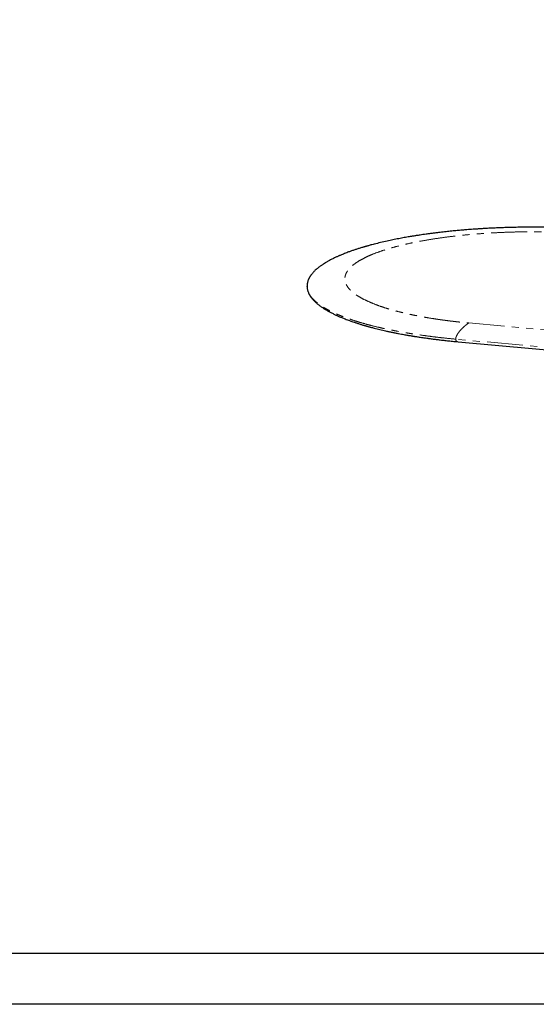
# Model space of a CAD drawing. Header units: millimetres. Extents: x -2064 to 15610, y -1415 to 32635.
# Tile 43 of 61: x 10717 to 12084, y 15138 to 17740. Entities that reach past the tile are written whole.
import ezdxf

# ---------------------------------------------------------------- set-up
doc = ezdxf.new("R2010")
doc.units = ezdxf.units.MM
doc.header["$LTSCALE"] = 15
doc.linetypes.add('SLD-Phantom', pattern=[12.7, 6.35, -1.27, 1.27, -1.27, 1.27, -1.27])
doc.linetypes.add('SLD-Solid', pattern=[0])
doc.layers.get('Defpoints').update_dxf_attribs({"color": 124})

msp = doc.modelspace()

# ---------------------------------------------------------------- linework, layer by layer
at = {"color": 7, "linetype": 'SLD-Solid', "lineweight": 25}
msp.add_line((11477.4, 17034.888), (11477.329, 17035.836), dxfattribs=at)
at = {"color": 8, "linetype": 'SLD-Phantom', "lineweight": 18}
for p, q in [((11904.946, 16938.323), (13031.397, 16835.453)), ((12996.926, 16792.736), (11870.475, 16895.607))]:
    msp.add_line(p, q, dxfattribs=at)
msp.add_lwpolyline([(6907.528, 20274.961), (14111.768, 20274.961), (14111.768, 15272.083), (6907.528, 15272.083)], close=True)
at = {"color": 7, "linetype": 'SLD-Solid', "lineweight": 25, "flags": 128}
msp.add_lwpolyline([(11877.177, 16888.668), (12395.404, 16841.342), (13003.628, 16785.797)], dxfattribs=at)
at = {"color": 7, "linetype": 'SLD-Solid', "lineweight": 25}
for points, knots in [([(12277.424, 17182.683), (12269.6, 17183.37), (12254.198, 17184.723), (12231.064, 17186.415), (12208.454, 17187.84), (12186.395, 17188.998), (12164.946, 17189.915), (12144.147, 17190.607), (12124.036, 17191.097), (12104.645, 17191.404), (12085.999, 17191.547), (12068.119, 17191.544), (12051.021, 17191.412), (12034.112, 17191.16), (12017.47, 17190.791), (12001.173, 17190.31), (11985.891, 17189.752), (11971.623, 17189.139), (11958.365, 17188.486), (11946.317, 17187.822), (11935.433, 17187.165), (11925.667, 17186.529), (11916.744, 17185.907), (11908.317, 17185.286), (11898.671, 17184.536), (11887.27, 17183.592), (11873.909, 17182.398), (11859.735, 17181.03), (11844.783, 17179.471), (11831.555, 17177.981), (11820.207, 17176.621), (11810.884, 17175.454), (11801.471, 17174.223), (11792.428, 17172.987), (11784.222, 17171.82), (11777.192, 17170.786), (11771.339, 17169.899), (11766.461, 17169.143), (11762.1, 17168.453), (11757.748, 17167.752), (11752.943, 17166.963), (11747.484, 17166.047), (11741.247, 17164.973), (11734.474, 17163.772), (11727.228, 17162.447), (11719.719, 17161.029), (11712.017, 17159.525), (11704.353, 17157.977), (11696.804, 17156.401), (11685.849, 17154.036), (11671.753, 17150.819), (11658.454, 17147.535), (11649.276, 17145.145), (11644.178, 17143.782), (11639.926, 17142.619), (11636.759, 17141.736), (11634.508, 17141.1), (11632.834, 17140.623), (11630.97, 17140.088), (11628.571, 17139.392), (11625.473, 17138.481), (11621.788, 17137.378), (11617.681, 17136.122), (11613.444, 17134.797), (11609.266, 17133.461), (11605.278, 17132.156), (11599.826, 17130.333), (11593.216, 17128.043), (11585.761, 17125.337), (11579.232, 17122.861), (11573.626, 17120.649), (11568.912, 17118.723), (11565.488, 17117.281), (11562.929, 17116.182), (11560.799, 17115.253), (11558.27, 17114.132), (11555.318, 17112.794), (11551.644, 17111.088), (11547.503, 17109.1), (11543.13, 17106.918), (11539.075, 17104.816), (11535.324, 17102.798), (11531.903, 17100.889), (11528.862, 17099.133), (11526.277, 17097.592), (11524.159, 17096.294), (11522.331, 17095.148), (11520.578, 17094.026), (11518.712, 17092.803), (11516.37, 17091.227), (11513.533, 17089.248), (11510.2, 17086.807), (11506.634, 17084.042), (11502.897, 17080.942), (11499.599, 17077.982), (11496.806, 17075.283), (11494.548, 17072.96), (11492.44, 17070.643), (11490.548, 17068.412), (11488.912, 17066.344), (11487.55, 17064.505), (11486.419, 17062.879), (11485.412, 17061.345), (11484.529, 17059.918), (11483.703, 17058.5), (11482.93, 17057.087), (11482.168, 17055.596), (11481.399, 17053.969), (11480.595, 17052.095), (11479.79, 17049.974), (11479.024, 17047.608), (11478.339, 17045.008), (11477.781, 17042.136), (11477.388, 17039.056), (11477.336, 17036.93), (11477.309, 17035.855)], [0, 0, 0, 0, 0.0220192, 0.04334987, 0.06399266, 0.08394807, 0.1032167, 0.12179898, 0.13969534, 0.15690619, 0.17343187, 0.18927271, 0.20442907, 0.21890119, 0.23429786, 0.2488369, 0.26251855, 0.275343, 0.28731041, 0.29842091, 0.30811174, 0.31704084, 0.3252082, 0.33268377, 0.3403293, 0.35196513, 0.36446923, 0.37784327, 0.39208906, 0.4072086, 0.41607784, 0.42522334, 0.43464555, 0.44401492, 0.45230597, 0.4594442, 0.46542849, 0.47025791, 0.4744886, 0.47893918, 0.48380459, 0.48951535, 0.49608944, 0.50352805, 0.51110739, 0.51940336, 0.52793294, 0.53644484, 0.54493892, 0.55341506, 0.57393325, 0.5943411, 0.60177473, 0.60820373, 0.61362702, 0.61804369, 0.62042853, 0.62236554, 0.62456182, 0.62770243, 0.63178794, 0.63681908, 0.64242965, 0.64840032, 0.65417999, 0.65976786, 0.66516375, 0.67737992, 0.68847715, 0.69845049, 0.70723821, 0.71481371, 0.72117495, 0.72412056, 0.72764218, 0.73196904, 0.73710177, 0.74304107, 0.75150324, 0.75967125, 0.76750707, 0.77480402, 0.78178647, 0.78817166, 0.79367407, 0.79829275, 0.802037, 0.80593038, 0.8102677, 0.81504921, 0.82265099, 0.83117671, 0.84072369, 0.85130943, 0.86293525, 0.87068426, 0.87848666, 0.8863423, 0.89402802, 0.90094481, 0.90695709, 0.91219498, 0.91683249, 0.9217182, 0.926147, 0.93083601, 0.93578527, 0.94109588, 0.94727512, 0.95439322, 0.96196475, 0.97037133, 0.97961303, 0.98968977, 1, 1, 1, 1]), ([(11477.302, 17035.667), (11477.333, 17034.544), (11477.398, 17032.202), (11477.862, 17028.804), (11478.574, 17025.358), (11479.557, 17021.987), (11480.82, 17018.646), (11482.276, 17015.481), (11483.918, 17012.427), (11485.726, 17009.48), (11487.716, 17006.588), (11489.879, 17003.749), (11492.147, 17001.033), (11494.428, 16998.514), (11496.476, 16996.404), (11498.236, 16994.681), (11499.751, 16993.254), (11501.336, 16991.812), (11503.218, 16990.161), (11505.52, 16988.229), (11508.224, 16986.066), (11511.261, 16983.756), (11514.533, 16981.393), (11517.881, 16979.093), (11521.052, 16977.012), (11523.975, 16975.167), (11526.81, 16973.436), (11529.81, 16971.663), (11533.156, 16969.753), (11537.932, 16967.125), (11544.151, 16963.885), (11551.784, 16960.169), (11559.516, 16956.635), (11567.319, 16953.272), (11574.512, 16950.339), (11581.044, 16947.796), (11586.854, 16945.616), (11592.709, 16943.497), (11598.691, 16941.406), (11603.853, 16939.665), (11608.224, 16938.229), (11611.762, 16937.089), (11615.511, 16935.904), (11619.442, 16934.687), (11623.292, 16933.52), (11626.746, 16932.494), (11629.506, 16931.687), (11631.539, 16931.099), (11633.169, 16930.633), (11634.817, 16930.164), (11636.886, 16929.58), (11639.475, 16928.859), (11642.593, 16928.002), (11646.252, 16927.013), (11650.437, 16925.903), (11658.311, 16923.859), (11669.75, 16921.022), (11682.704, 16918.022), (11693.512, 16915.65), (11702.122, 16913.831), (11710.666, 16912.093), (11718.986, 16910.462), (11726.412, 16909.057), (11732.851, 16907.875), (11738.341, 16906.892), (11743.463, 16905.996), (11748.192, 16905.186), (11751.863, 16904.569), (11754.501, 16904.132), (11756.154, 16903.861), (11757.524, 16903.637), (11758.785, 16903.432), (11760.237, 16903.198), (11762.362, 16902.857), (11765.374, 16902.379), (11769.364, 16901.756), (11774.248, 16901.009), (11780.085, 16900.136), (11786.901, 16899.146), (11794.728, 16898.045), (11803.551, 16896.851), (11813.393, 16895.576), (11824.2, 16894.242), (11835.981, 16892.864), (11848.744, 16891.461), (11862.56, 16890.035), (11872.2, 16889.134), (11877.177, 16888.668)], [0, 0, 0, 0, 0.01533846, 0.0320016, 0.04999213, 0.06861441, 0.08626067, 0.10257946, 0.11800456, 0.13316167, 0.14814984, 0.16296889, 0.17755019, 0.19091333, 0.20273932, 0.21095348, 0.21821978, 0.22535796, 0.23382123, 0.24444001, 0.25609554, 0.26863431, 0.28204211, 0.29504015, 0.30678833, 0.3167215, 0.32591584, 0.33584597, 0.34666371, 0.35836792, 0.38080347, 0.40270456, 0.42378859, 0.44415229, 0.4640829, 0.47803582, 0.49179536, 0.50539349, 0.51883155, 0.53264393, 0.53996948, 0.54766354, 0.55572578, 0.56415585, 0.57273176, 0.57999377, 0.58567673, 0.58978173, 0.59247056, 0.59563153, 0.59980797, 0.60499931, 0.6112049, 0.61842391, 0.62665537, 0.63573515, 0.66407802, 0.69159347, 0.70713572, 0.72240323, 0.73739683, 0.75197488, 0.76552333, 0.77539759, 0.78459416, 0.7931137, 0.80095684, 0.80803993, 0.81121001, 0.81391085, 0.81614256, 0.81791036, 0.82006766, 0.82323738, 0.82827246, 0.83471279, 0.8425576, 0.8518059, 0.86266316, 0.87497284, 0.88873334, 0.90394289, 0.9205995, 0.93836505, 0.957522, 0.97806787, 1, 1, 1, 1])]:
    msp.add_open_spline(points, degree=3, knots=knots, dxfattribs=at)
at = {"color": 8, "linetype": 'SLD-Phantom', "lineweight": 18}
for points, knots in [([(12249.655, 17171.771), (12248.985, 17171.832), (12247.645, 17171.954), (12245.632, 17172.134), (12243.616, 17172.312), (12241.598, 17172.488), (12239.578, 17172.662), (12237.555, 17172.833), (12235.531, 17173.002), (12233.504, 17173.169), (12231.474, 17173.334), (12229.443, 17173.497), (12227.409, 17173.657), (12225.372, 17173.816), (12223.334, 17173.972), (12221.293, 17174.126), (12219.25, 17174.277), (12217.205, 17174.427), (12215.157, 17174.574), (12213.107, 17174.719), (12211.055, 17174.862), (12209, 17175.003), (12206.943, 17175.141), (12204.884, 17175.278), (12202.823, 17175.412), (12200.759, 17175.544), (12198.693, 17175.674), (12196.624, 17175.801), (12194.554, 17175.926), (12192.481, 17176.05), (12190.406, 17176.171), (12188.328, 17176.289), (12186.249, 17176.406), (12184.166, 17176.52), (12182.082, 17176.632), (12179.995, 17176.742), (12177.906, 17176.85), (12175.815, 17176.956), (12173.722, 17177.059), (12171.626, 17177.16), (12169.528, 17177.259), (12167.427, 17177.356), (12165.325, 17177.451), (12163.22, 17177.543), (12161.112, 17177.633), (12159.003, 17177.721), (12156.891, 17177.807), (12147.393, 17178.183), (12130.458, 17178.739), (12106, 17179.239), (12081.471, 17179.439), (12056.913, 17179.338), (12032.404, 17178.941), (12008.023, 17178.245), (11983.809, 17177.251), (11957.139, 17175.818), (11928.206, 17173.83), (11897.286, 17171.15), (11867.141, 17167.972), (11837.889, 17164.314), (11809.665, 17160.186), (11782.593, 17155.606), (11756.773, 17150.599), (11732.33, 17145.181), (11709.37, 17139.375), (11687.974, 17133.212), (11668.251, 17126.712), (11650.287, 17119.904), (11634.137, 17112.821), (11619.892, 17105.489), (11607.613, 17097.94), (11597.33, 17090.21), (11589.11, 17082.328), (11582.989, 17074.328), (11578.968, 17066.247), (11577.09, 17058.118), (11577.362, 17049.976), (11579.758, 17041.855), (11584.292, 17033.79), (11590.946, 17025.817), (11599.667, 17017.969), (11610.441, 17010.279), (11623.222, 17002.783), (11637.931, 16995.508), (11654.53, 16988.489), (11671.414, 16982.317), (11688.017, 16976.932), (11703.89, 16972.277), (11720.666, 16967.823), (11738.316, 16963.575), (11756.776, 16959.546), (11775.996, 16955.751), (11795.943, 16952.196), (11810.955, 16949.789), (11820.516, 16948.351), (11824.363, 16947.784), (11828.227, 16947.226), (11832.108, 16946.677), (11836.007, 16946.137), (11839.924, 16945.606), (11843.857, 16945.084), (11847.808, 16944.57), (11851.777, 16944.066), (11855.762, 16943.57), (11859.765, 16943.084), (11863.786, 16942.606), (11867.823, 16942.138), (11871.879, 16941.678), (11875.951, 16941.227), (11880.041, 16940.785), (11884.148, 16940.352), (11888.273, 16939.928), (11892.415, 16939.513), (11896.574, 16939.107), (11900.75, 16938.71), (11903.547, 16938.452), (11904.946, 16938.323)], [0, 0, 0, 0, 0.00136295, 0.00272536, 0.00408725, 0.00544865, 0.00680957, 0.00817005, 0.00953011, 0.01088978, 0.01224907, 0.01360801, 0.01496663, 0.01632496, 0.01768301, 0.01904082, 0.0203984, 0.02175578, 0.02311299, 0.02447006, 0.025827, 0.02718384, 0.0285406, 0.02989732, 0.03125402, 0.03261071, 0.03396743, 0.0353242, 0.03668105, 0.038038, 0.03939507, 0.04075229, 0.04210969, 0.04346729, 0.04482511, 0.04618318, 0.04754153, 0.04890017, 0.05025914, 0.05161846, 0.05297815, 0.05433824, 0.05569875, 0.05705971, 0.05842114, 0.05978307, 0.06114552, 0.06250851, 0.07815261, 0.09375917, 0.10936598, 0.12501079, 0.1406549, 0.15626146, 0.17186826, 0.18751308, 0.20836005, 0.22916265, 0.25001048, 0.27085745, 0.29166005, 0.31250788, 0.33335485, 0.35415745, 0.37500528, 0.39585225, 0.41665485, 0.43750268, 0.45834965, 0.47915225, 0.50000008, 0.52084705, 0.54164965, 0.56249748, 0.58334445, 0.60414705, 0.62499488, 0.64584185, 0.66664445, 0.68749228, 0.70833925, 0.72914185, 0.74998968, 0.77083665, 0.79163925, 0.81248708, 0.82813118, 0.84373774, 0.85934454, 0.87498936, 0.89063346, 0.90624002, 0.92184682, 0.93749164, 0.94034083, 0.94318776, 0.94603264, 0.94887572, 0.95171722, 0.95455735, 0.95739635, 0.96023445, 0.96307187, 0.96590884, 0.96874558, 0.97158233, 0.97441931, 0.97725675, 0.98009488, 0.98293391, 0.98577409, 0.98861564, 0.99145877, 0.99430373, 0.99715073, 1, 1, 1, 1]), ([(11870.475, 16895.607), (11862.256, 16896.387), (11845.819, 16897.948), (11821.718, 16900.627), (11798.082, 16903.549), (11774.993, 16906.73), (11752.621, 16910.14), (11731.001, 16913.767), (11710.155, 16917.6), (11689.994, 16921.653), (11670.437, 16925.944), (11651.539, 16930.471), (11633.352, 16935.228), (11616.022, 16940.18), (11599.583, 16945.316), (11584.162, 16950.595), (11569.769, 16956.004), (11556.408, 16961.529), (11544.018, 16967.192), (11532.553, 16973.018), (11522.06, 16978.999), (11512.578, 16985.125), (11504.186, 16991.349), (11496.902, 16997.658), (11490.778, 17004.003), (11485.806, 17010.37), (11481.957, 17016.746), (11479.251, 17023.157), (11477.636, 17029.209), (11477.474, 17033.123), (11477.4, 17034.888)], [0, 0, 0, 0, 0.03624169, 0.07248317, 0.10872456, 0.14496588, 0.18120732, 0.21680169, 0.25239613, 0.28799054, 0.32358491, 0.35982635, 0.39606783, 0.43230934, 0.46855077, 0.50479223, 0.5403866, 0.57598104, 0.61157545, 0.64716982, 0.68341126, 0.71965274, 0.75589425, 0.79213568, 0.82837714, 0.86397151, 0.89956595, 0.93516036, 0.97075473, 1, 1, 1, 1]), ([(11904.946, 16938.323), (11902.915, 16936.948), (11900.808, 16935.419), (11896.539, 16932.085), (11894.379, 16930.279), (11890.136, 16926.461), (11888.054, 16924.45), (11884.112, 16920.333), (11882.254, 16918.228), (11879.73, 16915.1), (11878.932, 16914.062), (11877.436, 16912.014), (11876.738, 16911.003), (11875.45, 16909.023), (11874.86, 16908.054), (11873.792, 16906.171), (11873.315, 16905.257), (11872.475, 16903.496), (11872.112, 16902.649), (11871.499, 16901.028), (11871.248, 16900.255), (11870.656, 16898.055), (11870.475, 16896.748), (11870.475, 16895.607)], [0, 0, 0, 0, 0.125, 0.125, 0.25, 0.25, 0.375, 0.375, 0.5, 0.5, 0.5625, 0.5625, 0.625, 0.625, 0.6875, 0.6875, 0.75, 0.75, 0.8125, 0.8125, 0.875, 0.875, 1, 1, 1, 1]), ([(11870.475, 16895.607), (11870.482, 16895.321), (11870.496, 16894.732), (11870.656, 16893.584), (11871.074, 16892.258), (11871.864, 16891.001), (11872.973, 16889.974), (11874.414, 16889.221), (11875.852, 16888.797), (11876.818, 16888.734), (11877.181, 16888.711)], [0, 0, 0, 0, 0.03760708, 0.077660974, 0.171336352, 0.291908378, 0.445628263, 0.635671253, 0.862952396, 1, 1, 1, 1])]:
    msp.add_open_spline(points, degree=3, knots=knots, dxfattribs=at)
at = {"layer": 'Defpoints'}
msp.add_lwpolyline([(6772.964, 20409.525), (14246.332, 20409.525), (14246.332, 15137.519), (6772.964, 15137.519)], close=True, dxfattribs=at)

doc.saveas('drawing.dxf')
